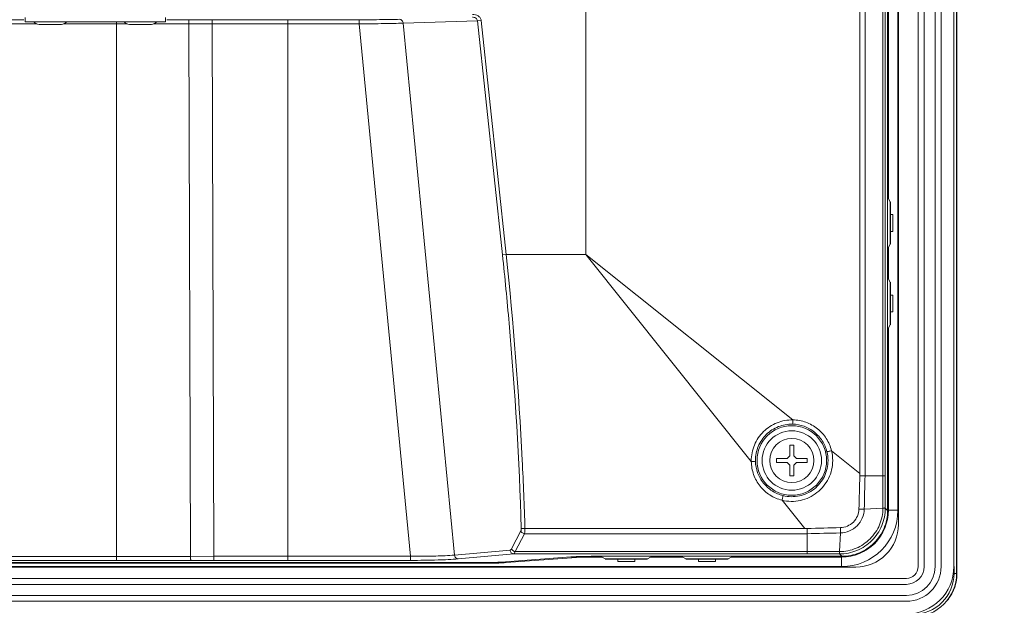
# Model space of a CAD drawing. Header units: centimetres. Extents: x -21 to 21, y -29.7 to 29.7.
# Tile 23 of 75: x 1.4 to 7.2, y -9.2 to -5.7. Entities that reach past the tile are written whole.
import ezdxf

# ---------------------------------------------------------------- set-up
doc = ezdxf.new("R2010")
doc.units = ezdxf.units.CM
doc.header["$MEASUREMENT"] = 0
doc.layers.add('06___PRT_ALL_SURFS', color=7, linetype='Continuous')

msp = doc.modelspace()

# ---------------------------------------------------------------- linework, layer by layer
at = {"layer": '06___PRT_ALL_SURFS', "color": 8, "lineweight": 5}
msp.add_open_spline([(-21.0058, -29.70447), (-21.0058, -29.70447), (20.9942, -29.70447), (20.9942, -29.70447), (20.9942, -29.70447), (20.9942, 29.69554), (20.9942, 29.69554), (20.9942, 29.69554), (-21.0058, 29.69554), (-21.0058, 29.69554), (-21.0058, 29.69554), (-21.0058, -29.70447), (-21.0058, -29.70447)], degree=3, knots=[0, 0, 0, 0, 0.25, 0.25, 0.25, 0.5, 0.5, 0.5, 0.75, 0.75, 0.75, 1, 1, 1, 1], dxfattribs=at)
at = {"layer": '06___PRT_ALL_SURFS', "lineweight": 5}
for points in [[(6.9344, 1.12541), (6.9344, 1.12541), (6.9344, -9.00659), (6.9344, -9.00659)], [(6.93665, 1.12366), (6.93665, 1.12366), (6.93665, -9.00482), (6.93665, -9.00482)], [(6.7084, 1.08442), (6.7084, 1.08442), (6.7084, -8.96558), (6.7084, -8.96558)], [(6.7434, -8.96558), (6.7434, -8.96558), (6.7434, 1.08442), (6.7434, 1.08442)], [(6.8084, 1.08442), (6.8084, 1.08442), (6.8084, -8.96558), (6.8084, -8.96558)], [(6.8434, -8.96558), (6.8434, -8.96558), (6.8434, 1.08442), (6.8434, 1.08442)], [(6.9184, -8.96558), (6.9184, -8.96558), (6.9184, 1.08442), (6.9184, 1.08442)], [(6.59154, 0.83761), (6.59154, 0.83761), (6.59154, -8.71877), (6.59154, -8.71877)], [(6.52816, 0.75454), (6.52816, 0.75454), (6.52816, -8.6357), (6.52816, -8.6357)], [(6.5884, -8.63424), (6.5884, -8.63424), (6.5884, 0.75308), (6.5884, 0.75308)], [(6.36472, -8.41645), (6.36472, -8.41645), (6.36472, 0.53528), (6.36472, 0.53528)], [(6.39501, 0.54958), (6.39501, 0.54958), (6.39501, -8.43074), (6.39501, -8.43074)], [(6.50043, -8.43074), (6.50043, -8.43074), (6.50043, 0.54958), (6.50043, 0.54958)], [(6.51371, 0.54959), (6.51371, 0.54959), (6.51371, -8.43075), (6.51371, -8.43075)], [(4.74973, -7.12691), (4.74973, -7.12691), (4.74973, -0.75425), (4.74973, -0.75425)], [(6.53232, -6.7978), (6.53232, -6.7978), (6.53232, -1.08336), (6.53232, -1.08336)], [(1.30536, -5.74377), (1.30536, -5.74377), (1.43752, -5.74377), (1.43752, -5.74377)], [(1.4454, -5.72977), (1.4454, -5.72977), (1.4454, -5.75558), (1.4454, -5.75558)], [(2.2709, -5.75558), (2.2709, -5.75558), (2.2709, -5.72977), (2.2709, -5.72977)], [(2.29748, -5.74368), (2.29748, -5.74368), (2.27878, -5.74369), (2.27878, -5.74369)], [(2.29047, -5.74368), (2.29047, -5.74368), (2.27878, -5.74369), (2.27878, -5.74369)], [(2.29749, -5.74368), (2.29749, -5.74368), (2.29047, -5.74368), (2.29047, -5.74368)], [(2.40918, -5.7436), (2.40918, -5.7436), (2.29749, -5.74368), (2.29749, -5.74368)], [(2.54577, -5.7435), (2.54577, -5.7435), (2.40918, -5.7436), (2.40918, -5.7436)], [(2.9927, -5.74333), (2.84373, -5.74333), (2.69475, -5.74339), (2.54577, -5.7435)], [(2.9927, -5.74333), (2.9927, -5.74333), (3.41264, -5.74333), (3.41264, -5.74333)], [(2.9927, -5.74333), (2.9927, -5.74333), (2.9927, -5.76789), (2.9927, -5.76789)], [(3.41264, -5.76789), (3.41264, -5.76789), (3.41264, -5.74333), (3.41264, -5.74333)], [(1.51418, -5.76835), (1.51418, -5.76835), (1.1701, -5.76835), (1.1701, -5.76835)], [(2.2709, -5.75558), (2.2709, -5.75558), (1.4454, -5.75558), (1.4454, -5.75558)], [(1.49591, -5.75569), (1.5035, -5.76519), (1.515, -5.77072), (1.52715, -5.77072)], [(1.65822, -5.77072), (1.65822, -5.77072), (1.52715, -5.77072), (1.52715, -5.77072)], [(1.65822, -5.77072), (1.67036, -5.77072), (1.68185, -5.7652), (1.68944, -5.75572)], [(1.98369, -5.76835), (1.98369, -5.76835), (1.67119, -5.76835), (1.67119, -5.76835)], [(1.98369, -5.76835), (1.98369, -5.76835), (1.98369, -5.75558), (1.98369, -5.75558)], [(1.98369, -8.90597), (1.98369, -8.90597), (1.98369, -5.76835), (1.98369, -5.76835)], [(2.04605, -5.76842), (2.04605, -5.76842), (1.98369, -5.76843), (1.98369, -5.76843)], [(2.02765, -5.75569), (2.03524, -5.76519), (2.04674, -5.77072), (2.05889, -5.77072)], [(2.18858, -5.77072), (2.18858, -5.77072), (2.05889, -5.77072), (2.05889, -5.77072)], [(2.18858, -5.77072), (2.20073, -5.77072), (2.21222, -5.7652), (2.21981, -5.75572)], [(2.41026, -5.76794), (2.34075, -5.76799), (2.27124, -5.76823), (2.20173, -5.76831)], [(2.54686, -5.76796), (2.54686, -5.76796), (2.41026, -5.76827), (2.41026, -5.76827)], [(2.41026, -5.76827), (2.41026, -5.76827), (2.41982, -8.90547), (2.41982, -8.90547)], [(2.9927, -5.76789), (2.84409, -5.76789), (2.69547, -5.76795), (2.54686, -5.76806)], [(2.55642, -8.90515), (2.55642, -8.90515), (2.54686, -5.76796), (2.54686, -5.76796)], [(3.41264, -5.76788), (3.41264, -5.76788), (2.9927, -5.76788), (2.9927, -5.76788)], [(2.9927, -5.76788), (2.9927, -5.76788), (2.9927, -8.90466), (2.9927, -8.90466)], [(3.41264, -5.76788), (3.41264, -5.76788), (3.71587, -8.90466), (3.71587, -8.90466)], [(3.67273, -5.76363), (3.67273, -5.76363), (4.11077, -5.75042), (4.11077, -5.75042)], [(3.97573, -8.89802), (3.97573, -8.89802), (3.67273, -5.76363), (3.67273, -5.76363)], [(4.11077, -5.75042), (4.11077, -5.75042), (4.1323, -5.74812), (4.1323, -5.74812)], [(4.25803, -7.12921), (4.25803, -7.12921), (4.11077, -5.75042), (4.11077, -5.75042)], [(4.27955, -7.12691), (4.27955, -7.12691), (4.1323, -5.74812), (4.1323, -5.74812)], [(6.53232, -6.7978), (6.53232, -6.7978), (6.54259, -6.81558), (6.54259, -6.81558)], [(6.54259, -7.06558), (6.54259, -7.06558), (6.54259, -6.81558), (6.54259, -6.81558)], [(6.54464, -7.06558), (6.54464, -7.06558), (6.54464, -6.81558), (6.54464, -6.81558)], [(6.54464, -6.89058), (6.54464, -6.89058), (6.55905, -6.89058), (6.55905, -6.89058)], [(6.55905, -6.99058), (6.55905, -6.99058), (6.55905, -6.89058), (6.55905, -6.89058)], [(6.55905, -6.99058), (6.55905, -6.99058), (6.54464, -6.99058), (6.54464, -6.99058)], [(6.54259, -7.06558), (6.54259, -7.06558), (6.53232, -7.08336), (6.53232, -7.08336)], [(4.27956, -7.12691), (4.27956, -7.12691), (4.25803, -7.12922), (4.25803, -7.12922)], [(4.27955, -7.12691), (4.27955, -7.12691), (4.74973, -7.12691), (4.74973, -7.12691)], [(5.97013, -8.10135), (5.97013, -8.10135), (4.74973, -7.12691), (4.74973, -7.12691)], [(4.74973, -7.12691), (4.74973, -7.12691), (5.72417, -8.34731), (5.72417, -8.34731)], [(6.53232, -7.2728), (6.53232, -7.2728), (6.53232, -7.08336), (6.53232, -7.08336)], [(6.53232, -7.2728), (6.53232, -7.2728), (6.54259, -7.29058), (6.54259, -7.29058)], [(6.54259, -7.54058), (6.54259, -7.54058), (6.54259, -7.29058), (6.54259, -7.29058)], [(6.54464, -7.54058), (6.54464, -7.54058), (6.54464, -7.29058), (6.54464, -7.29058)], [(6.54464, -7.36558), (6.54464, -7.36558), (6.55905, -7.36558), (6.55905, -7.36558)], [(6.55905, -7.46558), (6.55905, -7.46558), (6.55905, -7.36558), (6.55905, -7.36558)], [(6.55905, -7.46558), (6.55905, -7.46558), (6.54464, -7.46558), (6.54464, -7.46558)], [(6.54259, -7.54058), (6.54259, -7.54058), (6.53232, -7.55836), (6.53232, -7.55836)], [(6.53232, -8.63424), (6.53232, -8.63424), (6.53232, -7.55836), (6.53232, -7.55836)], [(5.9759, -8.25058), (5.9759, -8.25058), (5.9509, -8.25058), (5.9509, -8.25058)], [(5.9509, -8.31308), (5.9509, -8.31308), (5.9509, -8.25058), (5.9509, -8.25058)], [(5.9759, -8.31308), (5.9759, -8.31308), (5.9759, -8.25058), (5.9759, -8.25058)], [(6.17678, -8.34058), (6.17678, -8.32322), (6.17468, -8.30593), (6.17051, -8.28907)], [(6.19766, -8.28304), (6.20235, -8.30188), (6.2046, -8.32147), (6.20447, -8.34088)], [(6.36474, -8.41645), (6.36474, -8.41645), (6.19768, -8.28304), (6.19768, -8.28304)], [(5.72413, -8.34302), (5.72412, -8.34445), (5.72416, -8.34588), (5.72417, -8.34731)], [(5.74915, -8.34441), (5.74912, -8.34314), (5.7491, -8.34186), (5.74912, -8.34059)], [(5.9359, -8.32808), (5.9359, -8.32808), (5.8734, -8.32808), (5.8734, -8.32808)], [(5.8734, -8.32808), (5.8734, -8.32808), (5.8734, -8.35308), (5.8734, -8.35308)], [(5.9359, -8.35308), (5.9359, -8.35308), (5.8734, -8.35308), (5.8734, -8.35308)], [(5.9509, -8.31308), (5.9509, -8.31308), (5.9359, -8.32808), (5.9359, -8.32808)], [(5.9359, -8.35308), (5.9359, -8.35308), (5.9509, -8.36808), (5.9509, -8.36808)], [(5.9909, -8.32808), (5.9909, -8.32808), (5.9759, -8.31308), (5.9759, -8.31308)], [(5.9759, -8.36808), (5.9759, -8.36808), (5.9909, -8.35308), (5.9909, -8.35308)], [(5.9909, -8.32808), (5.9909, -8.32808), (6.0534, -8.32808), (6.0534, -8.32808)], [(5.9909, -8.35308), (5.9909, -8.35308), (6.0534, -8.35308), (6.0534, -8.35308)], [(6.0534, -8.35308), (6.0534, -8.35308), (6.0534, -8.32808), (6.0534, -8.32808)], [(5.9509, -8.36808), (5.9509, -8.36808), (5.9509, -8.43058), (5.9509, -8.43058)], [(5.9759, -8.36808), (5.9759, -8.36808), (5.9759, -8.43058), (5.9759, -8.43058)], [(5.9509, -8.43058), (5.9509, -8.43058), (5.9759, -8.43058), (5.9759, -8.43058)], [(6.36467, -8.43055), (6.36269, -8.496), (6.36078, -8.56147), (6.35894, -8.62693)], [(6.36472, -8.41645), (6.36469, -8.42115), (6.3647, -8.42585), (6.3647, -8.43055)], [(6.39501, -8.43072), (6.39342, -8.49602), (6.39191, -8.56132), (6.39046, -8.62662)], [(6.39501, -8.43074), (6.39501, -8.43074), (6.50043, -8.43074), (6.50043, -8.43074)], [(6.50043, -8.43075), (6.50029, -8.4944), (6.50022, -8.55805), (6.50023, -8.6217)], [(6.51371, -8.43075), (6.51372, -8.49434), (6.51381, -8.55793), (6.51397, -8.62152)], [(5.90586, -8.57486), (5.90586, -8.57486), (6.03926, -8.74195), (6.03926, -8.74195)], [(6.25706, -8.96558), (6.44005, -8.96558), (6.5884, -8.81724), (6.5884, -8.63425)], [(6.50023, -8.6217), (6.50023, -8.6217), (6.39046, -8.62662), (6.39046, -8.62662)], [(6.52816, -8.6357), (6.52816, -8.6357), (6.51397, -8.62152), (6.51397, -8.62152)], [(6.53232, -8.63424), (6.53232, -8.63424), (6.5884, -8.63424), (6.5884, -8.63424)], [(4.36606, -8.7561), (4.36606, -8.7561), (4.31097, -8.86163), (4.31097, -8.86163)], [(4.39054, -8.74195), (4.39054, -8.74195), (6.03926, -8.74195), (6.03926, -8.74195)], [(6.05337, -8.74185), (6.04867, -8.7419), (6.04397, -8.74185), (6.03926, -8.74195)], [(6.24978, -8.73612), (6.18431, -8.73796), (6.11884, -8.73987), (6.05337, -8.74185)], [(4.33251, -8.87767), (4.33251, -8.87767), (4.38758, -8.77218), (4.38758, -8.77218)], [(6.05355, -8.77218), (6.05355, -8.77218), (4.38758, -8.77218), (4.38758, -8.77218)], [(6.05355, -8.77219), (6.11885, -8.77061), (6.18414, -8.7691), (6.24944, -8.76765)], [(6.05355, -8.87767), (6.05355, -8.87767), (6.05355, -8.77218), (6.05355, -8.77218)], [(6.24451, -8.87746), (6.24451, -8.87746), (6.24944, -8.76765), (6.24944, -8.76765)], [(4.30259, -8.86823), (4.30259, -8.86823), (3.97573, -8.89802), (3.97573, -8.89802)], [(4.33251, -8.87767), (4.33251, -8.87767), (6.05355, -8.87767), (6.05355, -8.87767)], [(6.05356, -8.8909), (6.05356, -8.8909), (6.05357, -8.87767), (6.05357, -8.87767)], [(6.24451, -8.87745), (6.18086, -8.87741), (6.11722, -8.87748), (6.05357, -8.87766)], [(1.1701, -8.90597), (1.1701, -8.90597), (1.98369, -8.90597), (1.98369, -8.90597)], [(1.9837, -8.9305), (1.9837, -8.9305), (1.1701, -8.9305), (1.1701, -8.9305)], [(1.98369, -8.90597), (2.12907, -8.90597), (2.27445, -8.9058), (2.41982, -8.90547)], [(1.9837, -8.9305), (1.9837, -8.9305), (1.9837, -8.90597), (1.9837, -8.90597)], [(1.9837, -8.9305), (2.12943, -8.9305), (2.27517, -8.93033), (2.42091, -8.93)], [(2.41982, -8.90547), (2.41982, -8.90547), (2.55642, -8.90515), (2.55642, -8.90515)], [(2.42091, -8.93), (2.42091, -8.93), (2.55752, -8.92969), (2.55752, -8.92969)], [(2.9927, -8.90466), (2.84727, -8.90465), (2.70185, -8.90482), (2.55642, -8.90515)], [(2.99269, -8.92919), (2.84763, -8.92919), (2.70258, -8.92935), (2.55752, -8.92969)], [(2.99269, -8.90466), (2.99269, -8.90466), (2.99269, -8.92919), (2.99269, -8.92919)], [(3.71587, -8.92919), (3.71587, -8.92919), (2.99269, -8.92919), (2.99269, -8.92919)], [(2.9927, -8.90466), (2.9927, -8.90466), (3.71587, -8.90466), (3.71587, -8.90466)], [(3.71587, -8.92919), (3.71587, -8.92919), (3.71587, -8.90466), (3.71587, -8.90466)], [(3.99726, -8.92069), (3.99726, -8.92069), (4.32411, -8.8909), (4.32411, -8.8909)], [(4.27633, -8.93819), (4.27633, -8.93819), (4.66161, -8.90912), (4.66161, -8.90912)], [(4.6659, -8.91345), (4.6659, -8.91345), (4.28063, -8.94251), (4.28063, -8.94251)], [(6.05356, -8.8909), (6.05356, -8.8909), (4.32411, -8.8909), (4.32411, -8.8909)], [(4.6659, -8.91345), (4.6659, -8.91345), (4.6659, -8.90912), (4.6659, -8.90912)], [(4.80963, -8.90951), (4.7523, -8.90951), (4.69861, -8.91098), (4.6659, -8.91345)], [(6.25851, -8.90535), (6.25851, -8.90535), (4.79918, -8.90535), (4.79918, -8.90535)], [(4.80963, -8.90535), (4.80963, -8.90535), (4.80963, -8.90951), (4.80963, -8.90951)], [(4.80963, -8.90951), (4.80963, -8.90951), (4.84562, -8.90951), (4.84562, -8.90951)], [(4.8634, -8.91977), (4.8634, -8.91977), (4.84562, -8.90951), (4.84562, -8.90951)], [(5.1134, -8.91977), (5.1134, -8.91977), (4.8634, -8.91977), (4.8634, -8.91977)], [(5.1134, -8.92182), (5.1134, -8.92182), (4.8634, -8.92182), (4.8634, -8.92182)], [(4.9384, -8.93623), (4.9384, -8.93623), (4.9384, -8.92182), (4.9384, -8.92182)], [(5.0384, -8.93623), (5.0384, -8.93623), (4.9384, -8.93623), (4.9384, -8.93623)], [(5.0384, -8.92182), (5.0384, -8.92182), (5.0384, -8.93623), (5.0384, -8.93623)], [(5.13118, -8.90951), (5.13118, -8.90951), (5.1134, -8.91977), (5.1134, -8.91977)], [(5.13118, -8.90951), (5.13118, -8.90951), (5.32062, -8.90951), (5.32062, -8.90951)], [(5.3384, -8.91977), (5.3384, -8.91977), (5.32062, -8.90951), (5.32062, -8.90951)], [(5.5884, -8.91977), (5.5884, -8.91977), (5.3384, -8.91977), (5.3384, -8.91977)], [(5.5884, -8.92182), (5.5884, -8.92182), (5.3384, -8.92182), (5.3384, -8.92182)], [(5.4134, -8.93623), (5.4134, -8.93623), (5.4134, -8.92182), (5.4134, -8.92182)], [(5.5134, -8.93623), (5.5134, -8.93623), (5.4134, -8.93623), (5.4134, -8.93623)], [(5.5134, -8.92182), (5.5134, -8.92182), (5.5134, -8.93623), (5.5134, -8.93623)], [(5.60618, -8.90951), (5.60618, -8.90951), (5.5884, -8.91977), (5.5884, -8.91977)], [(5.60618, -8.90951), (5.60618, -8.90951), (6.25706, -8.90951), (6.25706, -8.90951)], [(6.24434, -8.89116), (6.18075, -8.89099), (6.11715, -8.89091), (6.05356, -8.8909)], [(6.24434, -8.89116), (6.24434, -8.89116), (6.25851, -8.90535), (6.25851, -8.90535)], [(6.25706, -8.96558), (6.25706, -8.96558), (6.25706, -8.90951), (6.25706, -8.90951)], [(6.34159, -8.96872), (6.34159, -8.96872), (-6.11479, -8.96872), (-6.11479, -8.96872)], [(-6.03026, -8.96558), (-6.03026, -8.96558), (6.25706, -8.96558), (6.25706, -8.96558)], [(-3.9101, -8.94645), (-3.9101, -8.94645), (4.1369, -8.94645), (4.1369, -8.94645)], [(-3.89964, -8.94229), (-3.89964, -8.94229), (4.12644, -8.94229), (4.12644, -8.94229)], [(4.12644, -8.94229), (4.18622, -8.94229), (4.24222, -8.94076), (4.27633, -8.93819)], [(4.1369, -8.94645), (4.1369, -8.94645), (4.1369, -8.94229), (4.1369, -8.94229)], [(4.1369, -8.94645), (4.19423, -8.94645), (4.24792, -8.94498), (4.28063, -8.94251)], [(4.28063, -8.93819), (4.28063, -8.93819), (4.28063, -8.94251), (4.28063, -8.94251)], [(6.6384, -9.24558), (6.79304, -9.24558), (6.9184, -9.12022), (6.9184, -8.96558)], [(6.6384, -9.17058), (6.75162, -9.17058), (6.8434, -9.0788), (6.8434, -8.96558)], [(6.6384, -9.13558), (6.73228, -9.13558), (6.8084, -9.05947), (6.8084, -8.96558)], [(6.6384, -9.07058), (6.69639, -9.07058), (6.7434, -9.02357), (6.7434, -8.96558)], [(6.6384, -9.03558), (6.67706, -9.03558), (6.7084, -9.00424), (6.7084, -8.96558)], [(6.91939, -9.00622), (6.91939, -9.00622), (6.91939, -8.96558), (6.91939, -8.96558)], [(6.6384, -9.03558), (6.6384, -9.03558), (-6.4116, -9.03558), (-6.4116, -9.03558)], [(6.9194, -9.00657), (6.9194, -9.00657), (6.9344, -9.00657), (6.9344, -9.00657)], [(6.93663, -9.0081), (6.93664, -9.00701), (6.93665, -9.00591), (6.93665, -9.00482)], [(-6.4116, -9.07058), (-6.4116, -9.07058), (6.6384, -9.07058), (6.6384, -9.07058)], [(6.6384, -9.13558), (6.6384, -9.13558), (-6.4116, -9.13558), (-6.4116, -9.13558)], [(6.88142, -9.16291), (6.8876, -9.15495), (6.89351, -9.14676), (6.89896, -9.13828)], [(6.89896, -9.13828), (6.90008, -9.13655), (6.90117, -9.13481), (6.90224, -9.13305)], [(-6.4116, -9.17058), (-6.4116, -9.17058), (6.6384, -9.17058), (6.6384, -9.17058)]]:
    msp.add_open_spline(points, degree=3, dxfattribs=at)
for points, knots in [([(2.40918, -5.7436), (2.40936, -5.74368), (2.40937, -5.74393), (2.40939, -5.74415), (2.40943, -5.74471), (2.40952, -5.74514), (2.40959, -5.74559), (2.40969, -5.74631), (2.40973, -5.7471), (2.40977, -5.74787), (2.40983, -5.74891), (2.40989, -5.74991), (2.40994, -5.75092), (2.41006, -5.75354), (2.41013, -5.7562), (2.41017, -5.75884), (2.41023, -5.76196), (2.41026, -5.76506), (2.41027, -5.76817)], [0, 0, 0, 0, 0.1666667, 0.1666667, 0.1666667, 0.3333333, 0.3333333, 0.3333333, 0.5, 0.5, 0.5, 0.6666667, 0.6666667, 0.6666667, 0.8333333, 0.8333333, 0.8333333, 1, 1, 1, 1]), ([(2.54686, -5.76806), (2.54685, -5.76505), (2.54682, -5.76204), (2.54676, -5.75902), (2.54672, -5.75628), (2.54666, -5.75353), (2.54652, -5.75082), (2.54647, -5.74979), (2.54641, -5.74877), (2.54636, -5.74772), (2.54631, -5.74695), (2.54627, -5.74616), (2.54616, -5.74545), (2.5461, -5.745), (2.546, -5.74459), (2.54596, -5.74403), (2.54595, -5.74381), (2.54594, -5.74357), (2.54577, -5.7435)], [0, 0, 0, 0, 0.1666667, 0.1666667, 0.1666667, 0.3333333, 0.3333333, 0.3333333, 0.5, 0.5, 0.5, 0.6666667, 0.6666667, 0.6666667, 0.8333333, 0.8333333, 0.8333333, 1, 1, 1, 1]), ([(3.65121, -5.74094), (3.61759, -5.74195), (3.58396, -5.74238), (3.55032, -5.74269), (3.50443, -5.74312), (3.45854, -5.74333), (3.41264, -5.74333)], [0, 0, 0, 0, 0.5, 0.5, 0.5, 1, 1, 1, 1]), ([(3.6512, -5.74094), (3.65648, -5.74099), (3.66183, -5.74356), (3.66564, -5.74745), (3.66989, -5.75179), (3.67222, -5.75777), (3.67273, -5.76363)], [0, 0, 0, 0, 0.5, 0.5, 0.5, 1, 1, 1, 1]), ([(4.08096, -5.71298), (4.09222, -5.71257), (4.10426, -5.71456), (4.11392, -5.72047), (4.1188, -5.72346), (4.12306, -5.72743), (4.1263, -5.73219), (4.12954, -5.73694), (4.13174, -5.74247), (4.1323, -5.74812)], [0, 0, 0, 0, 0.3333333, 0.3333333, 0.3333333, 0.6666667, 0.6666667, 0.6666667, 1, 1, 1, 1]), ([(4.08097, -5.72797), (4.08765, -5.72796), (4.09461, -5.72958), (4.10022, -5.73358), (4.10578, -5.73754), (4.11001, -5.74384), (4.11077, -5.75042)], [0, 0, 0, 0, 0.5, 0.5, 0.5, 1, 1, 1, 1]), ([(3.41264, -5.76789), (3.46268, -5.76749), (3.5127, -5.7669), (3.56273, -5.76611), (3.5994, -5.76553), (3.63608, -5.76485), (3.67273, -5.76364)], [0, 0, 0, 0, 0.5, 0.5, 0.5, 1, 1, 1, 1]), ([(4.25803, -7.12921), (4.27238, -7.26347), (4.28547, -7.39785), (4.29729, -7.53236), (4.33262, -7.93441), (4.35663, -8.33757), (4.36899, -8.74096)], [0, 0, 0, 0, 0.5, 0.5, 0.5, 1, 1, 1, 1]), ([(4.39055, -8.74195), (4.38643, -8.60758), (4.38103, -8.47326), (4.37435, -8.33899), (4.35422, -7.9342), (4.32255, -7.52988), (4.27956, -7.12691)], [0, 0, 0, 0, 0.5, 0.5, 0.5, 1, 1, 1, 1]), ([(5.72413, -8.34302), (5.72419, -8.3113), (5.7307, -8.27926), (5.74307, -8.24976), (5.75548, -8.22017), (5.77376, -8.19313), (5.79659, -8.17073), (5.81942, -8.14833), (5.84679, -8.13055), (5.8766, -8.11868), (5.9063, -8.10686), (5.93843, -8.10089), (5.97013, -8.10135)], [0, 0, 0, 0, 0.25, 0.25, 0.25, 0.5, 0.5, 0.5, 0.75, 0.75, 0.75, 1, 1, 1, 1]), ([(5.97013, -8.10135), (5.97006, -8.1046), (5.96993, -8.10787), (5.96973, -8.1111), (5.96957, -8.11364), (5.96936, -8.11616), (5.96907, -8.11873), (5.96887, -8.12053), (5.96863, -8.12236), (5.96822, -8.12404), (5.9681, -8.12456), (5.96795, -8.12508), (5.96773, -8.12565), (5.96762, -8.12594), (5.96749, -8.12624), (5.96722, -8.12633)], [0, 0, 0, 0, 0.2, 0.2, 0.2, 0.4, 0.4, 0.4, 0.6, 0.6, 0.6, 0.8, 0.8, 0.8, 1, 1, 1, 1]), ([(5.97013, -8.10135), (5.99604, -8.10198), (6.02217, -8.10664), (6.04657, -8.11557), (6.05881, -8.12005), (6.07062, -8.1256), (6.08198, -8.13197), (6.09335, -8.13835), (6.10426, -8.14555), (6.11454, -8.15359), (6.1248, -8.16162), (6.13442, -8.17049), (6.14316, -8.18014), (6.15193, -8.1898), (6.15981, -8.20026), (6.16676, -8.21133), (6.18062, -8.23343), (6.19074, -8.25795), (6.19768, -8.28304)], [0, 0, 0, 0, 0.1666667, 0.1666667, 0.1666667, 0.3333333, 0.3333333, 0.3333333, 0.5, 0.5, 0.5, 0.6666667, 0.6666667, 0.6666667, 0.8333333, 0.8333333, 0.8333333, 1, 1, 1, 1]), ([(5.7491, -8.34058), (5.749, -8.31239), (5.75461, -8.28386), (5.76552, -8.25761), (5.77646, -8.23132), (5.79272, -8.20732), (5.813, -8.18741), (5.83327, -8.16751), (5.85755, -8.15169), (5.88404, -8.14124), (5.91045, -8.13082), (5.93906, -8.12573), (5.96722, -8.12633)], [0, 0, 0, 0, 0.25, 0.25, 0.25, 0.5, 0.5, 0.5, 0.75, 0.75, 0.75, 1, 1, 1, 1]), ([(6.1684, -8.34058), (6.1684, -8.22736), (6.07662, -8.13558), (5.9634, -8.13558), (5.85018, -8.13558), (5.7584, -8.22736), (5.7584, -8.34058), (5.7584, -8.4538), (5.85018, -8.54558), (5.9634, -8.54558), (6.07662, -8.54558), (6.1684, -8.4538), (6.1684, -8.34058)], [0, 0, 0, 0, 0.25, 0.25, 0.25, 0.5, 0.5, 0.5, 0.75, 0.75, 0.75, 1, 1, 1, 1]), ([(6.1384, -8.34058), (6.1384, -8.24393), (6.06005, -8.16558), (5.9634, -8.16558), (5.86675, -8.16558), (5.7884, -8.24393), (5.7884, -8.34058), (5.7884, -8.43723), (5.86675, -8.51558), (5.9634, -8.51558), (6.06005, -8.51558), (6.1384, -8.43723), (6.1384, -8.34058)], [0, 0, 0, 0, 0.25, 0.25, 0.25, 0.5, 0.5, 0.5, 0.75, 0.75, 0.75, 1, 1, 1, 1]), ([(5.96722, -8.12633), (5.9904, -8.12684), (6.01368, -8.13117), (6.03559, -8.13912), (6.05752, -8.14706), (6.07809, -8.15862), (6.09627, -8.17315), (6.11449, -8.1877), (6.13031, -8.20524), (6.1429, -8.22491), (6.15553, -8.24462), (6.16492, -8.26647), (6.17051, -8.28907)], [0, 0, 0, 0, 0.25, 0.25, 0.25, 0.5, 0.5, 0.5, 0.75, 0.75, 0.75, 1, 1, 1, 1]), ([(6.0934, -8.34058), (6.0934, -8.26879), (6.03519, -8.21058), (5.9634, -8.21058), (5.8916, -8.21058), (5.8334, -8.26878), (5.8334, -8.34058), (5.8334, -8.41238), (5.8916, -8.47058), (5.9634, -8.47058), (6.03519, -8.47058), (6.0934, -8.41238), (6.0934, -8.34058)], [0, 0, 0, 0, 0.25, 0.25, 0.25, 0.5, 0.5, 0.5, 0.75, 0.75, 0.75, 1, 1, 1, 1]), ([(6.17029, -8.28913), (6.17051, -8.28923), (6.17077, -8.28916), (6.17102, -8.2891), (6.17163, -8.28895), (6.17219, -8.28889), (6.17276, -8.28881), (6.17364, -8.28867), (6.17454, -8.28847), (6.17543, -8.28827), (6.1766, -8.28801), (6.17776, -8.28777), (6.17892, -8.28751), (6.18186, -8.28687), (6.18479, -8.28618), (6.18772, -8.28548), (6.19104, -8.28468), (6.19436, -8.28387), (6.19766, -8.28304)], [0, 0, 0, 0, 0.1666667, 0.1666667, 0.1666667, 0.3333333, 0.3333333, 0.3333333, 0.5, 0.5, 0.5, 0.6666667, 0.6666667, 0.6666667, 0.8333333, 0.8333333, 0.8333333, 1, 1, 1, 1]), ([(5.72417, -8.34731), (5.7274, -8.34725), (5.73065, -8.34712), (5.73387, -8.34692), (5.73638, -8.34676), (5.73887, -8.34655), (5.74141, -8.34627), (5.74324, -8.34607), (5.7451, -8.34583), (5.74681, -8.34542), (5.74735, -8.34529), (5.74788, -8.34514), (5.74846, -8.34492), (5.74876, -8.34481), (5.74906, -8.34468), (5.74915, -8.34441)], [0, 0, 0, 0, 0.2, 0.2, 0.2, 0.4, 0.4, 0.4, 0.6, 0.6, 0.6, 0.8, 0.8, 0.8, 1, 1, 1, 1]), ([(5.90586, -8.57486), (5.88063, -8.56851), (5.85606, -8.55815), (5.83419, -8.54395), (5.82323, -8.53683), (5.81295, -8.52875), (5.80328, -8.51999), (5.79361, -8.51122), (5.78456, -8.50176), (5.77633, -8.49163), (5.76811, -8.48153), (5.76071, -8.47076), (5.75435, -8.45941), (5.74799, -8.44805), (5.74266, -8.43612), (5.7384, -8.4238), (5.72989, -8.39925), (5.72556, -8.37321), (5.72417, -8.34731)], [0, 0, 0, 0, 0.1666667, 0.1666667, 0.1666667, 0.3333333, 0.3333333, 0.3333333, 0.5, 0.5, 0.5, 0.6666667, 0.6666667, 0.6666667, 0.8333333, 0.8333333, 0.8333333, 1, 1, 1, 1]), ([(5.91189, -8.5477), (5.88927, -8.5421), (5.86741, -8.53271), (5.84769, -8.52007), (5.82802, -8.50747), (5.81048, -8.49163), (5.79592, -8.4734), (5.7814, -8.45522), (5.76986, -8.43467), (5.76192, -8.41275), (5.75399, -8.39084), (5.74965, -8.36758), (5.74915, -8.34441)], [0, 0, 0, 0, 0.25, 0.25, 0.25, 0.5, 0.5, 0.5, 0.75, 0.75, 0.75, 1, 1, 1, 1]), ([(6.20447, -8.34088), (6.20421, -8.37689), (6.19584, -8.41346), (6.17982, -8.44609), (6.1638, -8.47872), (6.14014, -8.50742), (6.11156, -8.52984), (6.08298, -8.55226), (6.04949, -8.56841), (6.01398, -8.57621), (5.97843, -8.584), (5.94086, -8.58343), (5.90586, -8.57486)], [0, 0, 0, 0, 0.25, 0.25, 0.25, 0.5, 0.5, 0.5, 0.75, 0.75, 0.75, 1, 1, 1, 1]), ([(6.17678, -8.34058), (6.17676, -8.37262), (6.16931, -8.40512), (6.15513, -8.43421), (6.14098, -8.46326), (6.12013, -8.48891), (6.09473, -8.50875), (6.06936, -8.52856), (6.03944, -8.54257), (6.00785, -8.54927), (5.97623, -8.55599), (5.94294, -8.55538), (5.91189, -8.5477)], [0, 0, 0, 0, 0.25, 0.25, 0.25, 0.5, 0.5, 0.5, 0.75, 0.75, 0.75, 1, 1, 1, 1]), ([(6.3647, -8.43055), (6.36753, -8.43055), (6.37036, -8.43056), (6.37319, -8.43056), (6.38047, -8.43056), (6.38774, -8.43054), (6.39501, -8.43072)], [0, 0, 0, 0, 0.5, 0.5, 0.5, 1, 1, 1, 1]), ([(6.51371, -8.43075), (6.51331, -8.43076), (6.51291, -8.43076), (6.51251, -8.43076), (6.50848, -8.43077), (6.50446, -8.43079), (6.50043, -8.43075)], [0, 0, 0, 0, 0.5, 0.5, 0.5, 1, 1, 1, 1]), ([(5.90586, -8.57486), (5.90672, -8.57142), (5.90756, -8.56798), (5.90838, -8.56453), (5.90904, -8.56177), (5.90969, -8.559), (5.9103, -8.55623), (5.91053, -8.55516), (5.91076, -8.55409), (5.911, -8.55301), (5.91119, -8.55212), (5.9114, -8.55122), (5.91153, -8.55034), (5.91163, -8.54973), (5.91168, -8.54914), (5.91184, -8.5485), (5.91191, -8.54822), (5.912, -8.54794), (5.91189, -8.5477)], [0, 0, 0, 0, 0.1666667, 0.1666667, 0.1666667, 0.3333333, 0.3333333, 0.3333333, 0.5, 0.5, 0.5, 0.6666667, 0.6666667, 0.6666667, 0.8333333, 0.8333333, 0.8333333, 1, 1, 1, 1]), ([(6.51397, -8.62152), (6.51394, -8.65659), (6.50691, -8.69203), (6.4934, -8.72469), (6.47989, -8.75734), (6.45989, -8.78721), (6.43495, -8.81214), (6.41002, -8.83707), (6.38015, -8.85707), (6.3475, -8.87059), (6.31484, -8.8841), (6.2794, -8.89113), (6.24433, -8.89115)], [0, 0, 0, 0, 0.25, 0.25, 0.25, 0.5, 0.5, 0.5, 0.75, 0.75, 0.75, 1, 1, 1, 1]), ([(6.50024, -8.6217), (6.50007, -8.65492), (6.49332, -8.68848), (6.48047, -8.7194), (6.46761, -8.75032), (6.44866, -8.77861), (6.42503, -8.80223), (6.40141, -8.82585), (6.37312, -8.8448), (6.3422, -8.85765), (6.31128, -8.87051), (6.27774, -8.87727), (6.24451, -8.87746)], [0, 0, 0, 0, 0.25, 0.25, 0.25, 0.5, 0.5, 0.5, 0.75, 0.75, 0.75, 1, 1, 1, 1]), ([(6.24944, -8.76765), (6.26763, -8.76728), (6.28593, -8.76319), (6.30276, -8.75588), (6.3196, -8.74856), (6.33497, -8.73803), (6.34793, -8.72508), (6.36088, -8.71214), (6.37142, -8.6968), (6.37871, -8.67997), (6.386, -8.66314), (6.39005, -8.64483), (6.39046, -8.62662)], [0, 0, 0, 0, 0.25, 0.25, 0.25, 0.5, 0.5, 0.5, 0.75, 0.75, 0.75, 1, 1, 1, 1]), ([(6.35894, -8.62693), (6.35857, -8.65463), (6.34643, -8.68303), (6.32616, -8.70331), (6.30589, -8.72359), (6.27749, -8.73575), (6.24978, -8.73612)], [0, 0, 0, 0, 0.5, 0.5, 0.5, 1, 1, 1, 1]), ([(6.25706, -8.90951), (6.33006, -8.90951), (6.40008, -8.8805), (6.4517, -8.82888), (6.50332, -8.77726), (6.53232, -8.70725), (6.53232, -8.63424)], [0, 0, 0, 0, 0.5, 0.5, 0.5, 1, 1, 1, 1]), ([(6.52816, -8.6357), (6.52816, -8.67077), (6.52116, -8.70624), (6.50767, -8.73892), (6.49417, -8.77159), (6.47417, -8.80148), (6.44923, -8.82642), (6.42429, -8.85136), (6.3944, -8.87136), (6.36173, -8.88485), (6.32905, -8.89835), (6.29359, -8.90535), (6.25851, -8.90535)], [0, 0, 0, 0, 0.25, 0.25, 0.25, 0.5, 0.5, 0.5, 0.75, 0.75, 0.75, 1, 1, 1, 1]), ([(6.39046, -8.62662), (6.38822, -8.62671), (6.38598, -8.62678), (6.38374, -8.62683), (6.37548, -8.62702), (6.36721, -8.62704), (6.35894, -8.62696)], [0, 0, 0, 0, 0.5, 0.5, 0.5, 1, 1, 1, 1]), ([(6.51397, -8.62152), (6.51345, -8.62027), (6.5116, -8.6205), (6.50997, -8.62068), (6.50607, -8.62111), (6.50347, -8.62128), (6.50023, -8.6217)], [0, 0, 0, 0, 0.5, 0.5, 0.5, 1, 1, 1, 1]), ([(4.36606, -8.7561), (4.36658, -8.7551), (4.36702, -8.75405), (4.36738, -8.75298), (4.36869, -8.74914), (4.36912, -8.745), (4.36899, -8.74096)], [0, 0, 0, 0, 0.5, 0.5, 0.5, 1, 1, 1, 1]), ([(4.38758, -8.77218), (4.38528, -8.77163), (4.38306, -8.77083), (4.3809, -8.76981), (4.37474, -8.76689), (4.36909, -8.76212), (4.36606, -8.7561)], [0, 0, 0, 0, 0.5, 0.5, 0.5, 1, 1, 1, 1]), ([(4.36899, -8.74099), (4.37031, -8.74125), (4.37165, -8.74141), (4.37299, -8.74154), (4.37884, -8.74212), (4.38474, -8.74212), (4.39061, -8.74194)], [0, 0, 0, 0, 0.5, 0.5, 0.5, 1, 1, 1, 1]), ([(4.38758, -8.77218), (4.38813, -8.77009), (4.38857, -8.76796), (4.38893, -8.76582), (4.39026, -8.75795), (4.39062, -8.74992), (4.39054, -8.74195)], [0, 0, 0, 0, 0.5, 0.5, 0.5, 1, 1, 1, 1]), ([(6.05337, -8.74185), (6.05339, -8.74469), (6.05342, -8.74752), (6.05344, -8.75035), (6.05351, -8.75763), (6.05359, -8.76491), (6.05354, -8.77218)], [0, 0, 0, 0, 0.5, 0.5, 0.5, 1, 1, 1, 1]), ([(6.24944, -8.76765), (6.24952, -8.76541), (6.24959, -8.76317), (6.24964, -8.76092), (6.24984, -8.75266), (6.24985, -8.74439), (6.24978, -8.73612)], [0, 0, 0, 0, 0.5, 0.5, 0.5, 1, 1, 1, 1]), ([(6.34156, -8.96872), (6.40786, -8.96874), (6.47146, -8.94241), (6.51834, -8.89552), (6.56522, -8.84864), (6.59155, -8.78505), (6.59154, -8.71874)], [0, 0, 0, 0, 0.5, 0.5, 0.5, 1, 1, 1, 1]), ([(4.30259, -8.86823), (4.30425, -8.86806), (4.30593, -8.8674), (4.30725, -8.86635), (4.30763, -8.86605), (4.30798, -8.86571), (4.30828, -8.86533), (4.30859, -8.86492), (4.30886, -8.86445), (4.30926, -8.86414), (4.30962, -8.86388), (4.31008, -8.86374), (4.31039, -8.86343), (4.31083, -8.86301), (4.31097, -8.86226), (4.31097, -8.86163)], [0, 0, 0, 0, 0.2, 0.2, 0.2, 0.4, 0.4, 0.4, 0.6, 0.6, 0.6, 0.8, 0.8, 0.8, 1, 1, 1, 1]), ([(4.32411, -8.8909), (4.31882, -8.89074), (4.31352, -8.88809), (4.30972, -8.88417), (4.30554, -8.87986), (4.30318, -8.87402), (4.30259, -8.86823)], [0, 0, 0, 0, 0.5, 0.5, 0.5, 1, 1, 1, 1]), ([(4.31097, -8.86163), (4.31188, -8.86345), (4.31304, -8.86513), (4.31437, -8.8667), (4.31898, -8.87213), (4.32562, -8.87605), (4.3325, -8.8777)], [0, 0, 0, 0, 0.5, 0.5, 0.5, 1, 1, 1, 1]), ([(4.33251, -8.87767), (4.33166, -8.88094), (4.33072, -8.8841), (4.32876, -8.88707), (4.32761, -8.88884), (4.32609, -8.89054), (4.32411, -8.8909)], [0, 0, 0, 0, 0.5, 0.5, 0.5, 1, 1, 1, 1]), ([(6.05356, -8.8909), (6.05356, -8.8909), (6.05357, -8.88897), (6.05357, -8.88897), (6.05357, -8.88897), (6.05357, -8.88447), (6.05357, -8.88447), (6.05357, -8.88447), (6.05357, -8.87767), (6.05357, -8.87767)], [0, 0, 0, 0, 0.3333333, 0.3333333, 0.3333333, 0.6666667, 0.6666667, 0.6666667, 1, 1, 1, 1]), ([(6.24451, -8.87745), (6.24406, -8.88067), (6.24367, -8.88402), (6.24362, -8.88716), (6.2436, -8.88805), (6.24362, -8.88893), (6.24376, -8.88992), (6.24384, -8.89041), (6.24395, -8.89093), (6.24434, -8.89116)], [0, 0, 0, 0, 0.3333333, 0.3333333, 0.3333333, 0.6666667, 0.6666667, 0.6666667, 1, 1, 1, 1]), ([(2.41982, -8.90547), (2.41983, -8.90851), (2.41989, -8.91153), (2.41992, -8.91459), (2.41995, -8.91721), (2.41996, -8.91986), (2.42016, -8.9224), (2.42031, -8.92415), (2.42055, -8.92586), (2.42051, -8.92778), (2.42049, -8.92858), (2.42043, -8.92942), (2.42091, -8.93)], [0, 0, 0, 0, 0.25, 0.25, 0.25, 0.5, 0.5, 0.5, 0.75, 0.75, 0.75, 1, 1, 1, 1]), ([(2.55752, -8.92968), (2.55703, -8.92911), (2.5571, -8.92827), (2.55712, -8.92747), (2.55716, -8.92555), (2.55692, -8.92384), (2.55677, -8.92209), (2.55656, -8.91954), (2.55656, -8.9169), (2.55653, -8.91427), (2.5565, -8.91122), (2.55644, -8.9082), (2.55643, -8.90515)], [0, 0, 0, 0, 0.25, 0.25, 0.25, 0.5, 0.5, 0.5, 0.75, 0.75, 0.75, 1, 1, 1, 1]), ([(3.97573, -8.89802), (3.93925, -8.90142), (3.9026, -8.90268), (3.86596, -8.90353), (3.81592, -8.90468), (3.7659, -8.90505), (3.71587, -8.90465)], [0, 0, 0, 0, 0.5, 0.5, 0.5, 1, 1, 1, 1]), ([(3.99726, -8.92069), (3.95775, -8.92428), (3.91808, -8.92581), (3.87842, -8.92692), (3.82423, -8.92843), (3.77006, -8.92918), (3.71587, -8.92919)], [0, 0, 0, 0, 0.5, 0.5, 0.5, 1, 1, 1, 1]), ([(3.97573, -8.89802), (3.97633, -8.90383), (3.97871, -8.9097), (3.98291, -8.91401), (3.98671, -8.9179), (3.99199, -8.92052), (3.99726, -8.92069)], [0, 0, 0, 0, 0.5, 0.5, 0.5, 1, 1, 1, 1]), ([(4.79918, -8.90535), (4.77329, -8.90535), (4.74741, -8.90567), (4.72153, -8.90635), (4.70153, -8.90687), (4.68154, -8.90761), (4.6616, -8.90912)], [0, 0, 0, 0, 0.5, 0.5, 0.5, 1, 1, 1, 1]), ([(6.67879, -9.24655), (6.74263, -9.2468), (6.80393, -9.22156), (6.84909, -9.17645), (6.89425, -9.13133), (6.91955, -9.07006), (6.91938, -9.00622)], [0, 0, 0, 0, 0.5, 0.5, 0.5, 1, 1, 1, 1]), ([(6.67939, -9.26159), (6.74704, -9.26168), (6.81196, -9.23484), (6.8598, -9.187), (6.90765, -9.13916), (6.93449, -9.07425), (6.9344, -9.0066)], [0, 0, 0, 0, 0.5, 0.5, 0.5, 1, 1, 1, 1]), ([(6.90224, -9.13305), (6.90791, -9.12374), (6.91294, -9.11401), (6.91718, -9.10396), (6.92355, -9.08885), (6.92815, -9.07301), (6.93137, -9.05691), (6.93458, -9.04082), (6.93641, -9.02446), (6.93663, -9.0081)], [0, 0, 0, 0, 0.3333333, 0.3333333, 0.3333333, 0.6666667, 0.6666667, 0.6666667, 1, 1, 1, 1])]:
    msp.add_open_spline(points, degree=3, knots=knots, dxfattribs=at)

doc.saveas('drawing.dxf')
